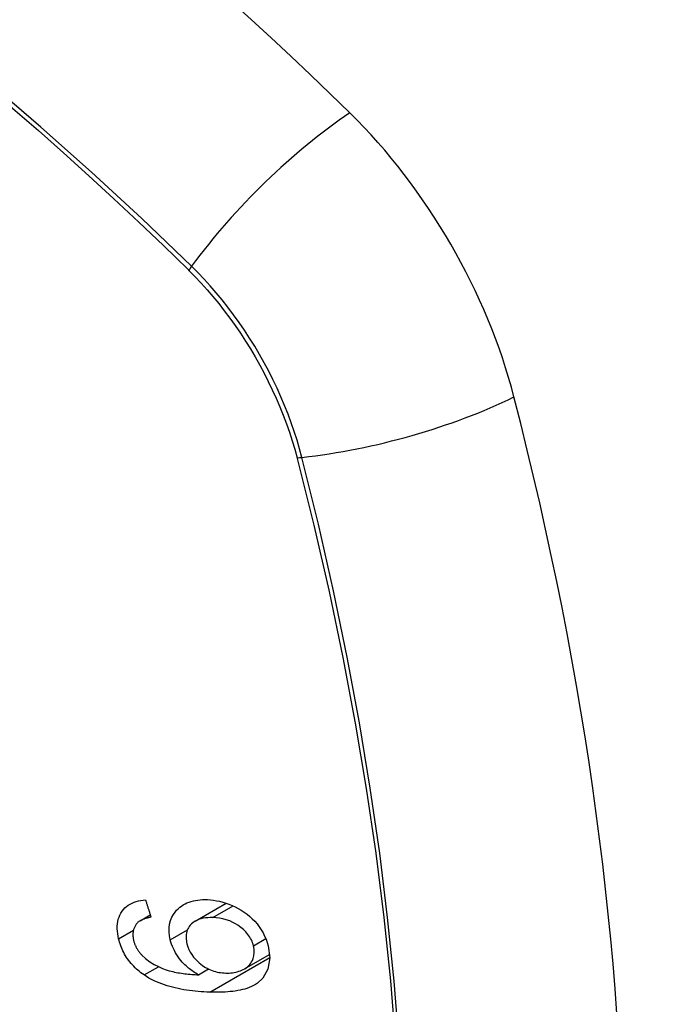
# Model space of a CAD drawing. Header units: inches. Extents: x 327.4 to 387.5, y 121.2 to 187.
# Tile 49 of 73: x 330.505 to 330.806, y 177.567 to 178.029. Entities that reach past the tile are written whole.
import ezdxf

# ---------------------------------------------------------------- set-up
doc = ezdxf.new("R2010")
doc.units = ezdxf.units.IN
doc.header["$MEASUREMENT"] = 0
doc.layers.add('Visible Edges(ANSI)', color=7, linetype='Continuous', lineweight=25)
doc.layers.add('Visible Tangent Edges(ANSI)', color=7, linetype='Continuous', lineweight=25)

msp = doc.modelspace()

# ---------------------------------------------------------------- linework, layer by layer
at = {"layer": 'Visible Edges(ANSI)'}
for p, q in [((330.58748, 177.60649), (330.60199, 177.61487)), ((330.56169, 177.60661), (330.5664, 177.60933)), ((330.61055, 177.58406), (330.62234, 177.59086)), ((330.58894, 177.58126), (330.59367, 177.58399))]:
    msp.add_line(p, q, dxfattribs=at)
at = {"layer": 'Visible Edges(ANSI)', "flags": 128}
for points in [[(330.55157, 177.59816), (330.55131, 177.59935), (330.55112, 177.60054), (330.55098, 177.60172), (330.55091, 177.60289), (330.55092, 177.60404), (330.551, 177.60517), (330.55117, 177.60627), (330.55141, 177.60732), (330.55174, 177.60833), (330.55214, 177.60929), (330.55262, 177.6102), (330.55318, 177.61106), (330.55381, 177.61187), (330.55451, 177.61261), (330.55526, 177.61328), (330.55608, 177.61389), (330.55696, 177.61443), (330.55788, 177.61491), (330.55885, 177.61532), (330.55985, 177.61566), (330.56088, 177.61595), (330.56194, 177.61618), (330.56303, 177.61635), (330.56414, 177.61648)], [(330.56414, 177.61648), (330.56425, 177.61614), (330.56435, 177.6158), (330.56446, 177.61546), (330.56457, 177.61512), (330.56467, 177.61478), (330.56478, 177.61444), (330.56489, 177.6141), (330.56499, 177.61376), (330.5651, 177.61342), (330.56521, 177.61308), (330.56532, 177.61274), (330.56542, 177.6124), (330.56553, 177.61206), (330.56564, 177.61172), (330.56575, 177.61138), (330.56585, 177.61104), (330.56596, 177.6107), (330.56607, 177.61036), (330.56618, 177.61002), (330.56629, 177.60968), (330.56639, 177.60934), (330.5665, 177.609), (330.56661, 177.60866), (330.56672, 177.60832)], [(330.57578, 177.59768), (330.5754, 177.59958), (330.57522, 177.60145), (330.57524, 177.60328), (330.57547, 177.60504), (330.57591, 177.6067), (330.57653, 177.60823), (330.57725, 177.60955), (330.57801, 177.61065), (330.57875, 177.61153), (330.57945, 177.61226), (330.58019, 177.61292), (330.58098, 177.61353), (330.58181, 177.61408), (330.58269, 177.61458), (330.58361, 177.61501), (330.58458, 177.6154), (330.58557, 177.61572), (330.58659, 177.61598), (330.58764, 177.61619), (330.58871, 177.61635), (330.5898, 177.61646), (330.59091, 177.61652), (330.59203, 177.61654), (330.59316, 177.61652)], [(330.59316, 177.61652), (330.59459, 177.61643), (330.59602, 177.61627), (330.59746, 177.61604), (330.59891, 177.61574), (330.60036, 177.61537), (330.60183, 177.61492), (330.6033, 177.61439), (330.60477, 177.61379), (330.60624, 177.61311), (330.60768, 177.61236), (330.60908, 177.61153), (330.61044, 177.61064), (330.61175, 177.60968), (330.61301, 177.60865), (330.61421, 177.60755), (330.61536, 177.60637), (330.61645, 177.60511), (330.61747, 177.60379), (330.61841, 177.60239), (330.61927, 177.60093), (330.62002, 177.59945), (330.62066, 177.59794), (330.6212, 177.59642), (330.62164, 177.59489)], [(330.56672, 177.60832), (330.56642, 177.60826), (330.56612, 177.60819), (330.56582, 177.60812), (330.56552, 177.60805), (330.56522, 177.60797), (330.56492, 177.60789), (330.56462, 177.60781), (330.56432, 177.60772), (330.56403, 177.60763), (330.56374, 177.60753), (330.56345, 177.60742), (330.56316, 177.60731), (330.56289, 177.6072), (330.56261, 177.60708), (330.56235, 177.60696), (330.56208, 177.60683), (330.56183, 177.60669), (330.56158, 177.60655), (330.56133, 177.60639), (330.56109, 177.60623), (330.56086, 177.60606), (330.56063, 177.60588), (330.56042, 177.60569), (330.56022, 177.60549)], [(330.59571, 177.60809), (330.59454, 177.6081), (330.59338, 177.60806), (330.59224, 177.60796), (330.59113, 177.60779), (330.59006, 177.60754), (330.58903, 177.60722), (330.58806, 177.6068), (330.58715, 177.60629), (330.58633, 177.60571), (330.58566, 177.6051), (330.58511, 177.6045), (330.58468, 177.60392), (330.58432, 177.60336), (330.58401, 177.60278), (330.58375, 177.60217), (330.58354, 177.60153), (330.58337, 177.60086), (330.58326, 177.60017), (330.5832, 177.59947), (330.58319, 177.59874), (330.58322, 177.598), (330.58331, 177.59726), (330.58343, 177.5965), (330.5836, 177.59575)], [(330.61479, 177.59493), (330.6146, 177.59562), (330.61437, 177.59631), (330.6141, 177.59698), (330.61379, 177.59765), (330.61345, 177.59832), (330.61306, 177.59897), (330.61263, 177.59961), (330.61217, 177.60023), (330.61168, 177.60084), (330.61116, 177.60142), (330.61061, 177.60198), (330.61004, 177.60251), (330.60946, 177.60303), (330.60885, 177.60352), (330.60822, 177.604), (330.60742, 177.60456), (330.60638, 177.6052), (330.60512, 177.60587), (330.60364, 177.60652), (330.60205, 177.60707), (330.60045, 177.60749), (330.59886, 177.60779), (330.59728, 177.60799), (330.59571, 177.60809)], [(330.56022, 177.60549), (330.56, 177.60523), (330.5598, 177.60497), (330.5596, 177.6047), (330.55942, 177.60441), (330.55925, 177.60412), (330.55909, 177.60382), (330.55894, 177.60352), (330.55881, 177.6032), (330.55869, 177.60288), (330.55858, 177.60256), (330.55849, 177.60222), (330.55841, 177.60188), (330.55835, 177.60154), (330.5583, 177.60118), (330.55826, 177.60082), (330.55824, 177.60046), (330.55823, 177.60009), (330.55824, 177.59971), (330.55827, 177.59933), (330.5583, 177.59895), (330.55835, 177.59856), (330.55841, 177.59817), (330.55849, 177.59779), (330.55858, 177.5974)], [(330.56348, 177.58118), (330.56274, 177.5817), (330.56202, 177.58224), (330.56131, 177.5828), (330.56061, 177.58338), (330.55993, 177.58398), (330.55926, 177.58461), (330.55862, 177.58525), (330.558, 177.58591), (330.5574, 177.58659), (330.55682, 177.58728), (330.55628, 177.58799), (330.55575, 177.58871), (330.55525, 177.58945), (330.55478, 177.59021), (330.55434, 177.59098), (330.55392, 177.59175), (330.55353, 177.59254), (330.55318, 177.59332), (330.55284, 177.59412), (330.55254, 177.59492), (330.55226, 177.59573), (330.552, 177.59654), (330.55178, 177.59735), (330.55157, 177.59816)], [(330.55858, 177.5974), (330.55865, 177.59709), (330.55874, 177.59678), (330.55883, 177.59647), (330.55893, 177.59616), (330.55904, 177.59585), (330.55915, 177.59555), (330.55928, 177.59524), (330.55941, 177.59494), (330.55955, 177.59464), (330.55969, 177.59434), (330.55985, 177.59404), (330.56001, 177.59374), (330.56018, 177.59345), (330.56035, 177.59316), (330.56054, 177.59287), (330.56073, 177.59259), (330.56092, 177.59232), (330.56112, 177.59204), (330.56133, 177.59177), (330.56155, 177.59151), (330.56177, 177.59124), (330.562, 177.59099), (330.56224, 177.59073), (330.56248, 177.59048)], [(330.58894, 177.58126), (330.58834, 177.58161), (330.58774, 177.58198), (330.58715, 177.58235), (330.58657, 177.58274), (330.58599, 177.58315), (330.58542, 177.58357), (330.58486, 177.584), (330.58431, 177.58444), (330.58377, 177.58491), (330.58321, 177.58541), (330.58262, 177.58597), (330.58202, 177.58659), (330.58139, 177.58727), (330.58076, 177.58801), (330.58012, 177.58883), (330.57947, 177.58971), (330.57884, 177.59066), (330.57825, 177.59162), (330.57771, 177.5926), (330.57722, 177.5936), (330.57678, 177.59461), (330.57639, 177.59563), (330.57606, 177.59665), (330.57578, 177.59768)], [(330.5836, 177.59575), (330.58397, 177.59446), (330.58447, 177.59319), (330.58508, 177.59195), (330.5858, 177.59075), (330.58664, 177.5896), (330.58755, 177.58853), (330.58846, 177.58761), (330.58933, 177.58684), (330.5901, 177.58621), (330.59081, 177.58568), (330.59154, 177.58519), (330.59229, 177.58473), (330.59304, 177.58431), (330.59382, 177.58393), (330.5946, 177.58358), (330.5954, 177.58327), (330.5962, 177.583), (330.597, 177.58276), (330.59779, 177.58257), (330.59859, 177.58241), (330.59939, 177.58228), (330.60018, 177.58218), (330.60097, 177.58211), (330.60175, 177.58207)], [(330.62164, 177.59489), (330.62241, 177.58917), (330.62155, 177.58394), (330.61913, 177.57969), (330.61669, 177.57738), (330.61568, 177.5767), (330.61475, 177.57618), (330.61378, 177.57571), (330.61277, 177.57529), (330.61173, 177.57491), (330.61067, 177.57459), (330.6096, 177.5743), (330.6085, 177.57405), (330.60739, 177.57383), (330.60624, 177.57365), (330.60508, 177.57349), (330.60391, 177.57336), (330.60271, 177.57325), (330.60151, 177.57317), (330.6003, 177.57311), (330.59909, 177.57308), (330.59787, 177.57306), (330.59666, 177.57306), (330.59545, 177.57308), (330.59425, 177.57311)], [(330.60175, 177.58207), (330.60257, 177.58206), (330.60338, 177.58208), (330.60417, 177.58213), (330.60495, 177.58222), (330.60572, 177.58234), (330.60647, 177.58249), (330.60721, 177.58268), (330.60793, 177.5829), (330.60864, 177.58315), (330.60933, 177.58344), (330.61001, 177.58377), (330.61068, 177.58413), (330.61132, 177.58454), (330.61193, 177.585), (330.6125, 177.58551), (330.61303, 177.58607), (330.6135, 177.58667), (330.61392, 177.58732), (330.61428, 177.58801), (330.61465, 177.58895), (330.61498, 177.59022), (330.61515, 177.59172), (330.61509, 177.59331), (330.61479, 177.59493)], [(330.56248, 177.59048), (330.56423, 177.58885), (330.56613, 177.58742), (330.56814, 177.58617), (330.5702, 177.5851), (330.57214, 177.58425), (330.57383, 177.58363), (330.57521, 177.5832), (330.57618, 177.58294), (330.57697, 177.58275), (330.57776, 177.58257), (330.57856, 177.58241), (330.57936, 177.58226), (330.58017, 177.58212), (330.58098, 177.58199), (330.5818, 177.58187), (330.58261, 177.58177), (330.58342, 177.58168), (330.58423, 177.58159), (330.58504, 177.58152), (330.58584, 177.58145), (330.58663, 177.58139), (330.58741, 177.58134), (330.58818, 177.5813), (330.58894, 177.58126)], [(330.59425, 177.57311), (330.5929, 177.57316), (330.59155, 177.57323), (330.5902, 177.57332), (330.58884, 177.57343), (330.58748, 177.57356), (330.58613, 177.5737), (330.58478, 177.57387), (330.58343, 177.57407), (330.58209, 177.57428), (330.58076, 177.57452), (330.57944, 177.57479), (330.57812, 177.57508), (330.57682, 177.5754), (330.57554, 177.57575), (330.57427, 177.57612), (330.57301, 177.57653), (330.57178, 177.57697), (330.57056, 177.57744), (330.56935, 177.57795), (330.56814, 177.57851), (330.56695, 177.5791), (330.56578, 177.57975), (330.56462, 177.58044), (330.56348, 177.58118)]]:
    msp.add_lwpolyline(points, dxfattribs=at)
at = {"layer": 'Visible Edges(ANSI)'}
for centre, major_axis, start_param, end_param in [((330.35688, 177.15921), (-0.64961, 1.12515), 5.161526, 5.834048), ((330.61867, 177.8729), (0.08858, -0.15343), 1.121659, 2.019933), ((329.8697, 178.00303), (-0.64961, 1.12515), 3.59073, 4.263252)]:
    msp.add_ellipse(centre, major_axis=major_axis, ratio=0.57735, start_param=start_param, end_param=end_param, dxfattribs=at)
at = {"layer": 'Visible Tangent Edges(ANSI)'}
for p, q in [((330.58413, 177.91207), (330.58447, 177.91174)), ((330.6352, 177.82386), (330.63532, 177.82341)), ((330.59571, 177.60809), (330.60523, 177.61358)), ((330.55157, 177.59816), (330.55847, 177.60214)), ((330.57578, 177.59768), (330.58381, 177.60232)), ((330.61479, 177.59493), (330.62054, 177.59825)), ((330.59425, 177.57311), (330.62241, 177.58937)), ((330.56348, 177.58118), (330.57023, 177.58508))]:
    msp.add_line(p, q, dxfattribs=at)
at = {"layer": 'Visible Tangent Edges(ANSI)', "flags": 128}
for points in [[(330.44189, 178.03672), (330.45399, 178.02725), (330.46605, 178.0176), (330.47808, 178.00777), (330.49007, 177.99778), (330.50202, 177.98761), (330.51392, 177.97729), (330.52577, 177.9668), (330.53756, 177.95615), (330.5493, 177.94535), (330.56097, 177.93441), (330.57252, 177.92337), (330.58413, 177.91207)], [(330.58572, 177.91367), (330.56243, 177.93603), (330.53889, 177.9578), (330.51512, 177.97894), (330.49115, 177.99944), (330.46702, 178.01927), (330.44274, 178.0384)], [(330.58447, 177.91174), (330.58736, 177.90881), (330.59021, 177.90578), (330.59302, 177.90266), (330.59577, 177.89945), (330.59847, 177.89615), (330.60111, 177.89278), (330.6037, 177.88933), (330.60621, 177.88581), (330.60866, 177.88222), (330.61104, 177.87857), (330.61334, 177.87487), (330.61556, 177.87111), (330.6177, 177.86731), (330.61976, 177.86346), (330.62174, 177.85958), (330.62362, 177.85566), (330.62541, 177.85172), (330.62711, 177.84776), (330.62871, 177.84379), (330.63021, 177.8398), (330.63161, 177.83581), (330.63291, 177.83182), (330.63411, 177.82784), (330.6352, 177.82386)], [(330.6375, 177.82398), (330.63642, 177.82803), (330.63523, 177.8321), (330.63393, 177.83618), (330.63253, 177.84026), (330.63101, 177.84434), (330.62939, 177.84841), (330.62767, 177.85246), (330.62585, 177.85649), (330.62393, 177.8605), (330.62192, 177.86447), (330.61982, 177.86841), (330.61763, 177.8723), (330.61535, 177.87614), (330.61299, 177.87993), (330.61056, 177.88366), (330.60805, 177.88732), (330.60547, 177.89092), (330.60282, 177.89443), (330.6001, 177.89787), (330.59733, 177.90122), (330.5945, 177.90448), (330.59162, 177.90765), (330.58869, 177.91071), (330.58572, 177.91367)], [(330.68316, 177.54866), (330.68076, 177.57829), (330.67769, 177.60821), (330.67395, 177.63838), (330.66953, 177.66881), (330.66445, 177.69948), (330.6587, 177.73035), (330.65229, 177.76141), (330.64522, 177.79263), (330.6375, 177.82398)], [(330.63532, 177.82341), (330.64309, 177.79215), (330.65021, 177.76103), (330.65668, 177.73006), (330.66249, 177.69927), (330.66762, 177.66868), (330.67209, 177.63833), (330.67588, 177.60822), (330.67899, 177.57838), (330.68142, 177.54882)]]:
    msp.add_lwpolyline(points, dxfattribs=at)
at = {"layer": 'Visible Tangent Edges(ANSI)'}
for centre, major_axis, ratio, start_param, end_param in [((330.25114, 177.66071), (-0.17318, 0.29996), 0.57735, 5.05527, 10.652693), ((330.64425, 177.91785), (-0.08271, -0.08432), 0.354513, 4.18549, 5.093849), ((330.59059, 177.91402), (-0.00686, -0.00706), 0.356312, 5.09202, 5.355727), ((330.67038, 177.87258), (-0.11437, -0.02947), 0.354513, 1.189336, 2.097696), ((330.64024, 177.82803), (-0.00954, -0.00241), 0.356312, 0.927458, 1.191165)]:
    msp.add_ellipse(centre, major_axis=major_axis, ratio=ratio, start_param=start_param, end_param=end_param, dxfattribs=at)
msp.add_ellipse((330.25173, 177.66105), major_axis=(0.17111, -0.29637), ratio=0.57735, dxfattribs=at)

doc.saveas('drawing.dxf')
